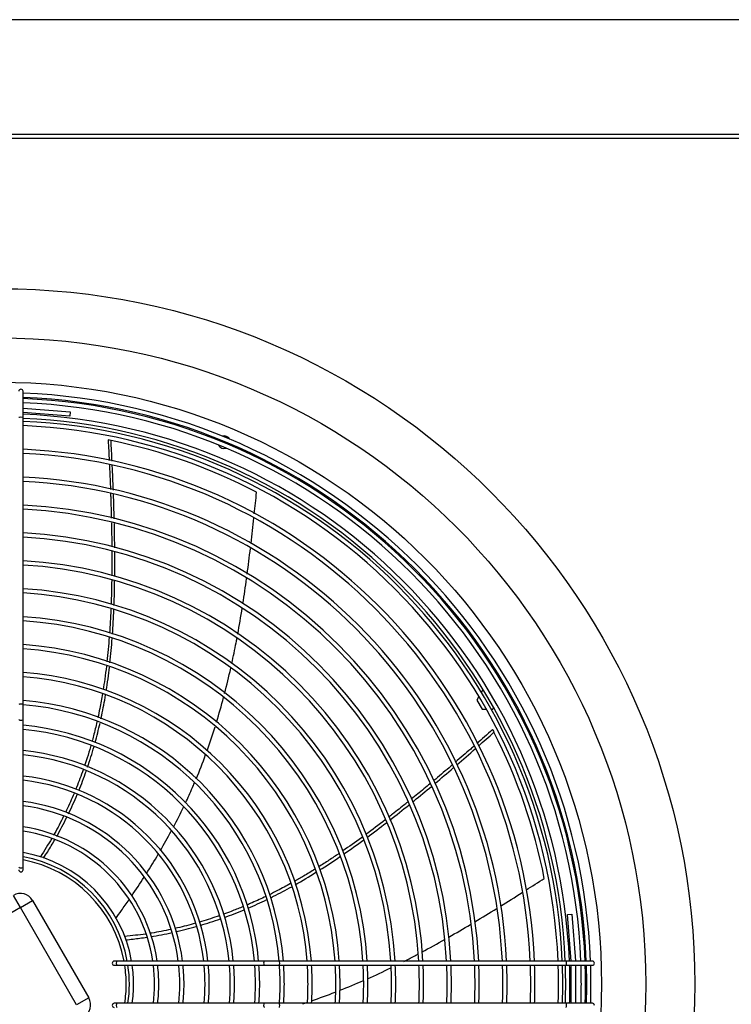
# Model space of a CAD drawing. Header units: millimetres. Extents: x 14400 to 93787, y -21104 to 39413.
# Tile 198 of 256: x 24104 to 24155, y 18180 to 18250. Entities that reach past the tile are written whole.
import ezdxf

# ---------------------------------------------------------------- set-up
doc = ezdxf.new("R2010")
doc.units = ezdxf.units.MM
for name, color, linetype in [('04818', 7, 'Continuous'), ('05362', 7, 'Continuous'), ('FE080_BOCCAGLIO_', 7, 'Continuous'), ('FE080_CORPO_VENT', 7, 'Continuous'), ('FE080_GRIGLIA_CO', 7, 'Continuous'), ('FL_KOTLOWNIA', 7, 'Continuous')]:
    doc.layers.add(name, color=color, linetype=linetype)

msp = doc.modelspace()

# ---------------------------------------------------------------- linework, layer by layer
at = {"layer": '04818', "color": 7, "linetype": 'Continuous'}
for p, q in [((24048.01047, 18241.61318), (24158.01047, 18241.61318)), ((24158.01047, 18241.30318), (24048.01047, 18241.30318))]:
    msp.add_line(p, q, dxfattribs=at)
at = {"layer": '05362', "color": 7, "linetype": 'Continuous'}
for p, q in [((24137.3573, 18201.99318), (24137.29809, 18201.89062)), ((24137.47952, 18201.99318), (24137.3573, 18201.99318)), ((24137.12674, 18201.59384), (24136.97914, 18201.33818)), ((24136.97914, 18201.33818), (24137.3573, 18200.68318)), ((24137.3573, 18200.68318), (24137.65715, 18200.68318)), ((24138.00129, 18200.68318), (24138.11363, 18200.68318)), ((24138.11363, 18200.68318), (24138.17781, 18200.79434))]:
    msp.add_line(p, q, dxfattribs=at)
at = {"layer": 'FE080_BOCCAGLIO_', "color": 7, "linetype": 'Continuous'}
for radius in [49.5, 46, 42.85]:
    msp.add_circle((24103.01047, 18181.11318), radius, dxfattribs=at)
for centre, radius, start, end in [((24103.01047, 18181.11318), 40.6, 2.3291645, 87.6708355), ((24103.01047, 18181.11318), 40.3, 2.3465129, 87.6534871), ((24118.9875, 18219.68515), 0.45, 28.3638833, 106.6361167), ((24118.9875, 18219.68515), 0.45, 151.4274071, 162.5126727), ((24118.9875, 18219.68515), 0.45, 206.1821214, 288.8178786), ((24118.9875, 18219.68515), 0.45, 332.4873273, 343.5725929), ((24103.01047, 18181.11318), 40.3, 0, 1.9196967), ((24103.01047, 18181.11318), 40.6, 0, 1.9055065), ((24103.01047, 18181.11318), 40.3, 358.0803033, 0), ((24103.01047, 18181.11318), 40.6, 358.0944935, 0)]:
    msp.add_arc(centre, radius, start, end, dxfattribs=at)
at = {"layer": 'FE080_CORPO_VENT', "color": 7, "linetype": 'Continuous'}
for p, q in [((24104.47457, 18186.57729), (24103.97457, 18187.44331)), ((24104.47457, 18186.57729), (24105.34059, 18187.07729)), ((24105.34059, 18187.07729), (24109.34059, 18180.14908)), ((24104.47457, 18186.57729), (24097.54636, 18182.57729)), ((24108.47457, 18179.64908), (24104.47457, 18186.57729)), ((24109.34059, 18180.14908), (24108.47457, 18179.64908))]:
    msp.add_line(p, q, dxfattribs=at)
for centre, radius, start, end in [((24103.01037, 18181.1132), 39.5, 78.4342808, 78.7382412), ((24103.01047, 18181.11318), 39.5, 62.4255632, 78.4344247), ((24103.01047, 18181.11318), 39.5, 10.9969918, 27.0058533), ((24103.01047, 18181.11318), 9, 10.5639776, 79.4360224), ((24104.47457, 18186.57729), 1, 30, 120), ((24103.01047, 18181.11318), 9, 0, 8.6269266), ((24103.01047, 18181.11318), 9, 351.3730734, 0), ((24108.47457, 18179.64908), 1, 300, 30)]:
    msp.add_arc(centre, radius, start, end, dxfattribs=at)
for points in [[(24110.72295, 18219.85222), (24110.75129, 18219.31963), (24110.77621, 18218.84568), (24110.79914, 18218.37828)], [(24111.00522, 18218.3415), (24110.98158, 18218.83162), (24110.95633, 18219.3215), (24110.92979, 18219.81117)], [(24111.09405, 18216.282), (24111.07218, 18216.86341), (24111.0474, 18217.44437), (24111.02025, 18218.02498)], [(24111.15808, 18214.23571), (24111.1436, 18214.82542), (24111.12549, 18215.41457), (24111.1043, 18216.00326)], [(24121.13275, 18214.58308), (24121.18784, 18215.09738), (24121.24167, 18215.61185), (24121.29504, 18216.12639)], [(24120.89947, 18212.49066), (24120.97019, 18213.09587), (24121.03762, 18213.70152), (24121.1031, 18214.30745)], [(24111.19183, 18210.12933), (24111.19817, 18210.7082), (24111.19893, 18211.28775), (24111.1953, 18211.86695)], [(24120.62751, 18210.30784), (24120.7086, 18210.91558), (24120.78473, 18211.524), (24120.85726, 18212.1329)], [(24110.97573, 18209.88334), (24110.96664, 18209.30059), (24110.95157, 18208.71793), (24110.92923, 18208.13542)], [(24111.14357, 18208.07005), (24111.16525, 18208.6562), (24111.17968, 18209.24434), (24111.1881, 18209.83338)], [(24120.32546, 18208.21022), (24120.41741, 18208.80109), (24120.50317, 18209.3928), (24120.58398, 18209.98518)], [(24111.03693, 18206.0413), (24111.07631, 18206.60931), (24111.10732, 18207.18045), (24111.13115, 18207.7537)], [(24119.95502, 18206.03042), (24120.06976, 18206.64922), (24120.17594, 18207.26918), (24120.27502, 18207.89011)], [(24110.85491, 18203.99296), (24110.91835, 18204.57058), (24110.97132, 18205.15289), (24111.01513, 18205.73874)], [(24110.59192, 18202.01677), (24110.67912, 18202.56873), (24110.7549, 18203.12641), (24110.82047, 18203.68874)], [(24119.02134, 18201.81326), (24119.17652, 18202.40794), (24119.32151, 18203.00536), (24119.45712, 18203.60473)], [(24118.44313, 18199.76936), (24118.62157, 18200.35268), (24118.78907, 18200.93958), (24118.94642, 18201.52931)], [(24109.79779, 18198.31359), (24109.92445, 18198.77231), (24110.04147, 18199.23662), (24110.14871, 18199.70632)], [(24117.7654, 18197.7231), (24117.96814, 18198.28981), (24118.15933, 18198.8609), (24118.33971, 18199.43562)], [(24138.10652, 18199.23671), (24137.70452, 18198.87959), (24137.34697, 18198.56235), (24136.99302, 18198.25056)], [(24137.08821, 18198.06253), (24137.46109, 18198.39043), (24137.83273, 18198.71946), (24138.20339, 18199.0494)], [(24109.25868, 18196.56288), (24109.4226, 18197.04399), (24109.57548, 18197.53199), (24109.7171, 18198.02661)], [(24135.55003, 18196.72355), (24135.99793, 18197.10918), (24136.4436, 18197.49686), (24136.88747, 18197.88622)], [(24116.99559, 18195.73006), (24117.23267, 18196.29968), (24117.45667, 18196.87482), (24117.66839, 18197.45468)], [(24108.63397, 18194.89234), (24108.81941, 18195.34655), (24108.99452, 18195.80764), (24109.15911, 18196.27536)], [(24134.01179, 18195.41577), (24134.44522, 18195.77934), (24134.87617, 18196.14519), (24135.305, 18196.51299)], [(24107.90214, 18193.24572), (24108.11804, 18193.69368), (24108.32334, 18194.14919), (24108.51784, 18194.61199)], [(24115.37632, 18192.30211), (24115.63021, 18192.78243), (24115.87522, 18193.26724), (24116.11057, 18193.75655)], [(24130.78372, 18192.79749), (24131.24549, 18193.1574), (24131.70425, 18193.52223), (24132.15994, 18193.89034)], [(24107.0597, 18191.63094), (24107.31278, 18192.08037), (24107.55451, 18192.53843), (24107.78466, 18193.00483)], [(24130.45218, 18192.80972), (24129.99697, 18192.45838), (24129.5382, 18192.11165), (24129.07513, 18191.77054)], [(24129.16804, 18191.56988), (24129.6281, 18191.90986), (24130.08534, 18192.25641), (24130.53969, 18192.60798)], [(24114.45289, 18190.63995), (24114.71613, 18191.09197), (24114.97197, 18191.54816), (24115.21971, 18192.00851)], [(24106.70504, 18191.49301), (24106.45427, 18191.06593), (24106.19064, 18190.64668), (24105.888, 18190.16914)], [(24127.51342, 18190.38645), (24127.99155, 18190.71649), (24128.4668, 18191.05537), (24128.9391, 18191.40142)], [(24113.44899, 18188.99067), (24113.73676, 18189.44396), (24114.0176, 18189.90164), (24114.29078, 18190.3637)], [(24125.79179, 18189.24689), (24126.27553, 18189.55277), (24126.75648, 18189.86943), (24127.23459, 18190.19521)], [(24124.05107, 18188.20223), (24124.54576, 18188.48261), (24125.0377, 18188.77597), (24125.52682, 18189.0806)], [(24112.40491, 18187.40781), (24112.70602, 18187.8479), (24113.00113, 18188.29231), (24113.28954, 18188.74106)], [(24140.48576, 18187.8181), (24140.91939, 18188.09392), (24141.35238, 18188.37082), (24141.78514, 18188.6481)], [(24120.70268, 18186.53628), (24121.14652, 18186.72616), (24121.58867, 18186.92737), (24122.02888, 18187.1399)], [(24138.65722, 18186.66642), (24139.17704, 18186.98986), (24139.69512, 18187.3162), (24140.21216, 18187.64428)], [(24119.00717, 18185.86875), (24119.47671, 18186.0378), (24119.9448, 18186.21931), (24120.41111, 18186.41328)], [(24136.8361, 18185.55197), (24137.36011, 18185.8666), (24137.88158, 18186.18548), (24138.40121, 18186.50745)], [(24117.2825, 18185.30562), (24117.762, 18185.44628), (24118.2404, 18185.59976), (24118.71737, 18185.76607)], [(24115.53578, 18184.85091), (24116.02577, 18184.9624), (24116.51504, 18185.08716), (24117.00324, 18185.22518)], [(24134.98939, 18184.4693), (24135.50933, 18184.76616), (24136.02604, 18185.0684), (24136.5402, 18185.37492)], [(24113.38673, 18184.69031), (24112.91049, 18184.62294), (24112.43061, 18184.56909), (24111.88481, 18184.50973)], [(24113.75898, 18184.5052), (24114.2655, 18184.58714), (24114.77172, 18184.68318), (24115.27723, 18184.79333)], [(24133.06011, 18183.40307), (24133.61574, 18183.69938), (24134.16694, 18184.00311), (24134.71445, 18184.313)], [(24129.20073, 18181.51218), (24129.75629, 18181.75924), (24130.30774, 18182.01574), (24130.85494, 18182.28061)], [(24127.23374, 18180.68538), (24127.79738, 18180.90833), (24128.35705, 18181.14192), (24128.91265, 18181.38508)], [(24125.21671, 18179.94045), (24125.78042, 18180.13362), (24126.34042, 18180.3383), (24126.8966, 18180.55348)], [(24124.57805, 18179.7271), (24124.67998, 18179.76027), (24124.7818, 18179.79383), (24124.8835, 18179.82776)]]:
    msp.add_open_spline(points, degree=3, dxfattribs=at)
for points, knots in [([(24110.81385, 18218.07332), (24110.81862, 18217.97259), (24110.84489, 18217.40782), (24110.86915, 18216.81969), (24110.88707, 18216.33535)], [0.0578936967, 0.0578936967, 0.0578936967, 0.0578936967, 0.0681473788, 0.1152581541, 0.1152581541, 0.1152581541, 0.1152581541]), ([(24110.89773, 18216.04065), (24110.90137, 18215.93749), (24110.9217, 18215.34612), (24110.93865, 18214.76168), (24110.95016, 18214.27844)], [0.1248113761, 0.1248113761, 0.1248113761, 0.1248113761, 0.1348463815, 0.1823782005, 0.1823782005, 0.1823782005, 0.1823782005]), ([(24110.95739, 18213.95925), (24110.96553, 18213.58078), (24110.97552, 18213.00545), (24110.98159, 18212.43076), (24110.98316, 18212.2349)], [0.1928383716, 0.1928383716, 0.1928383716, 0.1928383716, 0.2300251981, 0.2492555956, 0.2492555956, 0.2492555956, 0.2492555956]), ([(24111.19295, 18212.176), (24111.19252, 18212.2243), (24111.18702, 18212.8036), (24111.17744, 18213.38228), (24111.16565, 18213.91226)], [0.7609132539, 0.7609132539, 0.7609132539, 0.7609132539, 0.7654329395, 0.8151269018, 0.8151269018, 0.8151269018, 0.8151269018]), ([(24110.98524, 18211.9258), (24110.98565, 18211.84745), (24110.98764, 18211.38435), (24110.98644, 18210.80237), (24110.98131, 18210.2988), (24110.97986, 18210.17997)], [0.2593725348, 0.2593725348, 0.2593725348, 0.2593725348, 0.2670661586, 0.3048469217, 0.3165158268, 0.3165158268, 0.3165158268, 0.3165158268]), ([(24110.91611, 18207.81284), (24110.91517, 18207.79084), (24110.89035, 18207.2207), (24110.85829, 18206.65072), (24110.81947, 18206.10314)], [0.3940203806, 0.3940203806, 0.3940203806, 0.3940203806, 0.3961826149, 0.4500421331, 0.4500421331, 0.4500421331, 0.4500421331]), ([(24110.79909, 18205.8256), (24110.77678, 18205.53169), (24110.72755, 18204.9458), (24110.66809, 18204.36058), (24110.63567, 18204.06905)], [0.4591428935, 0.4591428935, 0.4591428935, 0.4591428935, 0.4880603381, 0.5168121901, 0.5168121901, 0.5168121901, 0.5168121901]), ([(24119.5341, 18203.94973), (24119.64201, 18204.44015), (24119.76357, 18205.02757), (24119.87694, 18205.6161), (24119.89522, 18205.71209)], [0.6198447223, 0.6198447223, 0.6198447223, 0.6198447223, 0.6662705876, 0.6753159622, 0.6753159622, 0.6753159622, 0.6753159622]), ([(24110.60007, 18203.75848), (24110.56355, 18203.44929), (24110.4916, 18202.88991), (24110.40822, 18202.33178), (24110.36841, 18202.08218)], [0.5270253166, 0.5270253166, 0.5270253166, 0.5270253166, 0.5575370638, 0.5822816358, 0.5822816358, 0.5822816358, 0.5822816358]), ([(24110.32123, 18201.79349), (24110.26227, 18201.44131), (24110.15841, 18200.87124), (24110.0399, 18200.3037), (24109.99226, 18200.0865)], [0.591826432, 0.591826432, 0.591826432, 0.591826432, 0.6267778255, 0.6485187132, 0.6485187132, 0.6485187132, 0.6485187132]), ([(24110.21394, 18199.99819), (24110.23331, 18200.08678), (24110.35391, 18200.64956), (24110.46055, 18201.21985), (24110.5413, 18201.70477)], [0.3716189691, 0.3716189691, 0.3716189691, 0.3716189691, 0.3806240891, 0.4287021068, 0.4287021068, 0.4287021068, 0.4287021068]), ([(24109.92532, 18199.78789), (24109.84884, 18199.45398), (24109.73388, 18198.98582), (24109.60834, 18198.5204), (24109.57114, 18198.38606)], [0.6584911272, 0.6584911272, 0.6584911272, 0.6584911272, 0.6919788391, 0.7056009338, 0.7056009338, 0.7056009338, 0.7056009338]), ([(24138.10774, 18199.23585), (24138.10754, 18199.23624), (24138.11391, 18199.22393), (24138.14362, 18199.16624), (24138.17141, 18199.11215), (24138.20339, 18199.0494)], [0.530402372, 0.530402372, 0.530402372, 0.530402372, 0.75, 0.75, 1, 1, 1, 1]), ([(24109.49726, 18198.12359), (24109.48696, 18198.08757), (24109.40121, 18197.7899), (24109.25201, 18197.29924), (24109.10333, 18196.84784), (24109.03791, 18196.65569)], [0.7144826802, 0.7144826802, 0.7144826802, 0.7144826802, 0.7181438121, 0.7447523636, 0.7645819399, 0.7645819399, 0.7645819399, 0.7645819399]), ([(24136.78532, 18198.06787), (24136.70526, 18197.99756), (24136.27428, 18197.61978), (24135.82324, 18197.22862), (24135.45396, 18196.91112)], [0.0573106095, 0.0573106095, 0.0573106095, 0.0573106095, 0.0681473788, 0.1154842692, 0.1154842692, 0.1154842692, 0.1154842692]), ([(24108.93729, 18196.36492), (24108.92093, 18196.3184), (24108.75523, 18195.8509), (24108.57759, 18195.38613), (24108.40861, 18194.9725), (24108.40825, 18194.97163)], [0.7746006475, 0.7746006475, 0.7746006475, 0.7746006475, 0.7794165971, 0.8230395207, 0.8231319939, 0.8231319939, 0.8231319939, 0.8231319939]), ([(24135.21481, 18196.70588), (24135.14332, 18196.64464), (24134.70979, 18196.27391), (24134.27935, 18195.90965), (24133.918, 18195.60698)], [0.1256937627, 0.1256937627, 0.1256937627, 0.1256937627, 0.1348463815, 0.1811990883, 0.1811990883, 0.1811990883, 0.1811990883]), ([(24116.23675, 18194.02129), (24116.40729, 18194.3824), (24116.6188, 18194.84773), (24116.82114, 18195.31705), (24116.86496, 18195.4199)], [0.2964920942, 0.2964920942, 0.2964920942, 0.2964920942, 0.3334796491, 0.3438359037, 0.3438359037, 0.3438359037, 0.3438359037]), ([(24133.657, 18195.3889), (24133.36235, 18195.14332), (24132.91452, 18194.77324), (24132.46471, 18194.40669), (24132.31219, 18194.28305)], [0.1923430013, 0.1923430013, 0.1923430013, 0.1923430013, 0.2300251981, 0.2493023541, 0.2493023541, 0.2493023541, 0.2493023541]), ([(24108.29232, 18194.69202), (24108.12443, 18194.29293), (24107.9243, 18193.84522), (24107.71107, 18193.39795), (24107.68588, 18193.34551)], [0.8330082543, 0.8330082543, 0.8330082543, 0.8330082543, 0.8753991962, 0.8810328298, 0.8810328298, 0.8810328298, 0.8810328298]), ([(24132.39718, 18194.0825), (24132.43496, 18194.11318), (24132.88997, 18194.48316), (24133.34188, 18194.85601), (24133.75399, 18195.20004)], [0.7608782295, 0.7608782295, 0.7608782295, 0.7608782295, 0.7654329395, 0.8157580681, 0.8157580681, 0.8157580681, 0.8157580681]), ([(24132.07546, 18194.09165), (24132.01362, 18194.04179), (24131.65196, 18193.75082), (24131.19248, 18193.38595), (24130.79267, 18193.07376), (24130.69596, 18192.99857)], [0.259265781, 0.259265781, 0.259265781, 0.259265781, 0.2670661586, 0.3048469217, 0.3168752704, 0.3168752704, 0.3168752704, 0.3168752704]), ([(24107.55487, 18193.07622), (24107.34656, 18192.65355), (24107.10512, 18192.19237), (24106.85781, 18191.757), (24106.83409, 18191.71555)], [0.8906938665, 0.8906938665, 0.8906938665, 0.8906938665, 0.936287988, 0.9411086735, 0.9411086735, 0.9411086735, 0.9411086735]), ([(24106.1246, 18190.08827), (24106.22346, 18190.24024), (24106.49721, 18190.66963), (24106.75995, 18191.10782), (24106.92443, 18191.39342)], [0, 0, 0, 0, 0.0193409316, 0.0542745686, 0.0542745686, 0.0542745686, 0.0542745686]), ([(24128.84218, 18191.59969), (24128.81506, 18191.57989), (24128.3538, 18191.24361), (24127.88814, 18190.91309), (24127.44541, 18190.60823)], [0.3928867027, 0.3928867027, 0.3928867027, 0.3928867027, 0.3961826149, 0.44892358, 0.44892358, 0.44892358, 0.44892358]), ([(24127.16251, 18190.41471), (24126.92705, 18190.2547), (24126.4477, 18189.93439), (24125.96271, 18189.62218), (24125.71573, 18189.46645)], [0.4601330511, 0.4601330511, 0.4601330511, 0.4601330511, 0.4880603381, 0.516680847, 0.516680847, 0.516680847, 0.516680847]), ([(24125.4462, 18189.29781), (24125.18207, 18189.13383), (24124.69351, 18188.83746), (24124.19864, 18188.55108), (24123.97175, 18188.42284)], [0.5270681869, 0.5270681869, 0.5270681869, 0.5270681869, 0.5575370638, 0.5830517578, 0.5830517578, 0.5830517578, 0.5830517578]), ([(24123.71334, 18188.27813), (24123.40904, 18188.10928), (24122.90839, 18187.84056), (24122.40084, 18187.58438), (24122.20327, 18187.48712)], [0.5927155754, 0.5927155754, 0.5927155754, 0.5927155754, 0.6267778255, 0.6483082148, 0.6483082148, 0.6483082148, 0.6483082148]), ([(24122.28377, 18187.26433), (24122.35939, 18187.30166), (24122.86646, 18187.5544), (24123.37079, 18187.82225), (24123.79793, 18188.06003)], [0.372250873, 0.372250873, 0.372250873, 0.372250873, 0.3806240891, 0.4284375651, 0.4284375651, 0.4284375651, 0.4284375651]), ([(24111.2702, 18185.80646), (24111.40441, 18185.98968), (24111.72, 18186.42518), (24112.03008, 18186.8651), (24112.20719, 18187.12068)], [0, 0, 0, 0, 0.021034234, 0.0497987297, 0.0497987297, 0.0497987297, 0.0497987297]), ([(24121.94387, 18187.36081), (24121.62803, 18187.20873), (24121.18656, 18187.00476), (24120.74054, 18186.81096), (24120.61578, 18186.7577)], [0.6577105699, 0.6577105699, 0.6577105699, 0.6577105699, 0.6919788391, 0.7052354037, 0.7052354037, 0.7052354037, 0.7052354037]), ([(24120.351, 18186.64609), (24120.31747, 18186.63213), (24120.03234, 18186.51404), (24119.5664, 18186.32901), (24119.13055, 18186.16719), (24118.94935, 18186.10185)], [0.7145951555, 0.7145951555, 0.7145951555, 0.7145951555, 0.7181438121, 0.7447523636, 0.7635708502, 0.7635708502, 0.7635708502, 0.7635708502]), ([(24118.65784, 18185.99839), (24118.60203, 18185.97891), (24118.12742, 18185.81472), (24117.6483, 18185.66214), (24117.22393, 18185.53745)], [0.7736429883, 0.7736429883, 0.7736429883, 0.7736429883, 0.7794165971, 0.8226891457, 0.8226891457, 0.8226891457, 0.8226891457]), ([(24115.20656, 18185.02116), (24114.74304, 18184.91963), (24114.2324, 18184.82084), (24113.73824, 18184.74268), (24113.69468, 18184.73592)], [0.8903761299, 0.8903761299, 0.8903761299, 0.8903761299, 0.936287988, 0.9407355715, 0.9407355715, 0.9407355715, 0.9407355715]), ([(24116.948, 18185.45784), (24116.52209, 18185.33722), (24116.0333, 18185.21068), (24115.53623, 18185.09529), (24115.47469, 18185.08121)], [0.8320589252, 0.8320589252, 0.8320589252, 0.8320589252, 0.8753991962, 0.8815120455, 0.8815120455, 0.8815120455, 0.8815120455]), ([(24111.9691, 18184.27433), (24112.14955, 18184.29178), (24112.65007, 18184.34486), (24113.15059, 18184.4117), (24113.47056, 18184.46007)], [0, 0, 0, 0, 0.0193409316, 0.0536442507, 0.0536442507, 0.0536442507, 0.0536442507]), ([(24131.79375, 18182.74515), (24132.0335, 18182.86634), (24132.35754, 18183.03278), (24132.68002, 18183.20183), (24132.76464, 18183.24642)], [0.6414253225, 0.6414253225, 0.6414253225, 0.6414253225, 0.6662705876, 0.6751240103, 0.6751240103, 0.6751240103, 0.6751240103])]:
    msp.add_open_spline(points, degree=3, knots=knots, dxfattribs=at)
at = {"layer": 'FE080_GRIGLIA_CO', "color": 7, "linetype": 'Continuous'}
for p, q in [((24104.66047, 18221.4449), (24104.66047, 18223.31318)), ((24104.66047, 18222.11318), (24104.67263, 18222.11318)), ((24104.67263, 18222.11318), (24108.01047, 18221.8421)), ((24107.98618, 18221.54309), (24104.66047, 18221.81318)), ((24104.66047, 18201.02251), (24104.66047, 18221.4449)), ((24108.01047, 18221.8421), (24107.98618, 18221.54309)), ((24104.66047, 18199.96625), (24104.66047, 18201.02251)), ((24104.66047, 18189.45921), (24104.66047, 18199.96625)), ((24104.66047, 18189.26318), (24104.66047, 18189.45921)), ((24143.44037, 18186.0889), (24143.73938, 18186.11318)), ((24143.71047, 18182.76318), (24143.44037, 18186.0889)), ((24143.73938, 18186.11318), (24144.01047, 18182.77535)), ((24144.01047, 18182.77535), (24144.01047, 18182.76318)), ((24111.35649, 18182.76318), (24111.16047, 18182.76318)), ((24111.16047, 18182.46318), (24111.35649, 18182.46318)), ((24121.86353, 18182.76318), (24111.35649, 18182.76318)), ((24111.35649, 18182.46318), (24121.86353, 18182.46318)), ((24122.91979, 18182.76318), (24121.86353, 18182.76318)), ((24121.86353, 18182.46318), (24122.91979, 18182.46318)), ((24143.34218, 18182.76318), (24122.91979, 18182.76318)), ((24122.91979, 18182.46318), (24143.34218, 18182.46318)), ((24145.21047, 18182.76318), (24143.34218, 18182.76318)), ((24143.34218, 18182.46318), (24145.21047, 18182.46318)), ((24143.71047, 18179.76318), (24143.71047, 18182.46318)), ((24144.01047, 18182.46318), (24144.01047, 18179.76318)), ((24111.35649, 18179.76318), (24111.16047, 18179.76318)), ((24121.86353, 18179.76318), (24111.35649, 18179.76318)), ((24122.91979, 18179.76318), (24121.86353, 18179.76318)), ((24143.34218, 18179.76318), (24122.91979, 18179.76318)), ((24145.21047, 18179.76318), (24143.34218, 18179.76318))]:
    msp.add_line(p, q, dxfattribs=at)
for centre, radius, start, end in [((24104.51047, 18223.31318), 0.15, 0, 180), ((24103.01047, 18181.11318), 42.1, 2.2461343, 87.7538657), ((24103.01047, 18181.11318), 41.8, 2.2622633, 87.7377367), ((24103.01047, 18181.11318), 41.71309, 2.2669792, 87.7330208), ((24103.01047, 18181.11318), 41.41309, 2.2834101, 87.7165899), ((24103.01047, 18181.11318), 40.09168, 2.3587125, 87.6412875), ((24103.01047, 18181.11318), 39.79168, 2.3765056, 87.6234944), ((24103.01047, 18181.11318), 38.10892, 2.481508, 87.518492), ((24103.01047, 18181.11318), 37.80892, 2.5012104, 87.4987896), ((24103.01047, 18181.11318), 36.12617, 2.617796, 87.382204), ((24103.01047, 18181.11318), 35.82617, 2.6397323, 87.3602677), ((24103.01047, 18181.11318), 34.14341, 2.7699305, 87.2300695), ((24103.01047, 18181.11318), 33.84341, 2.7945035, 87.2054965), ((24103.01047, 18181.11318), 32.16065, 2.940847, 87.059153), ((24103.01047, 18181.11318), 31.86065, 2.9685627, 87.0314373), ((24103.01047, 18181.11318), 30.1779, 3.1342543, 86.8657457), ((24103.01047, 18181.11318), 29.8779, 3.1657569, 86.8342431), ((24103.01047, 18181.11318), 28.19514, 3.3549073, 86.6450927), ((24103.01047, 18181.11318), 27.89514, 3.3910298, 86.6089702), ((24103.01047, 18181.11318), 26.21238, 3.6090034, 86.3909966), ((24103.01047, 18181.11318), 25.91238, 3.6508429, 86.3491571), ((24103.01047, 18181.11318), 24.22963, 3.9047758, 86.0952242), ((24103.01047, 18181.11318), 23.92963, 3.9538064, 86.0461936), ((24103.01047, 18181.11318), 22.24687, 4.253404, 85.746596), ((24103.01047, 18181.11318), 21.94687, 4.3116546, 85.6883454), ((24103.01047, 18181.11318), 20.26183, 4.6709921, 85.3290079), ((24103.01047, 18181.11318), 19.96183, 4.7413504, 85.2586496), ((24103.01047, 18181.11318), 18.50622, 5.1152385, 84.8847615), ((24103.01047, 18181.11318), 18.20622, 5.1997571, 84.8002429), ((24103.01047, 18181.11318), 16.71015, 5.6667567, 84.3332433), ((24103.01047, 18181.11318), 16.41015, 5.7707013, 84.2292987), ((24103.01047, 18181.11318), 14.91407, 6.3518506, 83.6481494), ((24103.01047, 18181.11318), 14.61407, 6.482796, 83.517204), ((24103.01047, 18181.11318), 13.118, 7.2258822, 82.7741178), ((24103.01047, 18181.11318), 12.818, 7.3959356, 82.6040644), ((24103.01047, 18181.11318), 11.32192, 8.3798411, 81.6201589), ((24103.01047, 18181.11318), 11.02192, 8.6096365, 81.3903635), ((24103.01047, 18181.11318), 9.52585, 9.9746773, 80.0253227), ((24103.01047, 18181.11318), 9.22585, 10.3025109, 79.6974891), ((24104.51047, 18189.26318), 0.15, 180, 0), ((24111.16047, 18182.61318), 0.15, 90, 270), ((24103.01047, 18181.11318), 9.22585, 351.5858118, 8.4141882), ((24103.01047, 18181.11318), 9.52585, 0, 8.1473674), ((24103.01047, 18181.11318), 11.02192, 352.9645655, 7.0354345), ((24103.01047, 18181.11318), 11.32192, 0, 6.8481096), ((24103.01047, 18181.11318), 12.818, 353.9543586, 6.0456414), ((24103.01047, 18181.11318), 13.118, 0, 5.9068838), ((24103.01047, 18181.11318), 14.61407, 354.6996475, 5.3003525), ((24103.01047, 18181.11318), 14.91407, 0, 5.1934387), ((24103.01047, 18181.11318), 16.41015, 355.2811627, 4.7188373), ((24103.01047, 18181.11318), 16.71015, 0, 4.6339324), ((24103.01047, 18181.11318), 18.20622, 355.7475878, 4.2524122), ((24103.01047, 18181.11318), 18.50622, 0, 4.1833536), ((24103.01047, 18181.11318), 19.96183, 0, 3.8778205), ((24103.01047, 18181.11318), 20.26183, 0, 3.820319), ((24103.01047, 18181.11318), 21.94687, 0, 3.5266152), ((24103.01047, 18181.11318), 22.24687, 0, 3.4789997), ((24103.01047, 18181.11318), 23.92963, 0, 3.2340827), ((24103.01047, 18181.11318), 24.22963, 0, 3.193998), ((24103.01047, 18181.11318), 25.91238, 0, 2.9863844), ((24103.01047, 18181.11318), 26.21238, 0, 2.9521749), ((24103.01047, 18181.11318), 27.89514, 0, 2.773943), ((24103.01047, 18181.11318), 28.19514, 0, 2.7071025), ((24103.01047, 18181.11318), 29.8779, 0, 2.5897287), ((24103.01047, 18181.11318), 30.1779, 0, 2.5639668), ((24103.01047, 18181.11318), 31.86065, 0, 2.4284645), ((24103.01047, 18181.11318), 32.16065, 0, 2.405798), ((24103.01047, 18181.11318), 33.84341, 0, 2.2861121), ((24103.01047, 18181.11318), 34.14341, 0, 2.2660148), ((24103.01047, 18181.11318), 35.82617, 0, 2.1595283), ((24103.01047, 18181.11318), 36.12617, 0, 2.1415867), ((24103.01047, 18181.11318), 37.80892, 0, 2.0462299), ((24103.01047, 18181.11318), 38.10892, 0, 2.0301148), ((24103.01047, 18181.11318), 39.79168, 0, 1.9442293), ((24103.01047, 18181.11318), 40.09168, 0, 1.9296754), ((24103.01047, 18181.11318), 41.41309, 0, 1.8680811), ((24103.01047, 18181.11318), 41.71309, 0, 1.8546411), ((24103.01047, 18181.11318), 41.8, 0, 1.8507836), ((24103.01047, 18181.11318), 42.1, 0, 1.8375906), ((24145.21047, 18182.61318), 0.15, 0, 90), ((24145.21047, 18182.61318), 0.15, 270, 0), ((24103.01047, 18181.11318), 9.52585, 351.8526326, 0), ((24103.01047, 18181.11318), 11.32192, 353.1518904, 0), ((24103.01047, 18181.11318), 13.118, 354.0931162, 0), ((24103.01047, 18181.11318), 14.91407, 354.8065613, 0), ((24103.01047, 18181.11318), 16.71015, 355.3660676, 0), ((24103.01047, 18181.11318), 18.50622, 355.8166464, 0), ((24103.01047, 18181.11318), 19.96183, 356.1221795, 0), ((24103.01047, 18181.11318), 20.26183, 356.179681, 0), ((24103.01047, 18181.11318), 21.94687, 356.4733848, 0), ((24103.01047, 18181.11318), 22.24687, 356.5210003, 0), ((24103.01047, 18181.11318), 23.92963, 356.7659173, 0), ((24103.01047, 18181.11318), 24.22963, 356.806002, 0), ((24103.01047, 18181.11318), 25.91238, 357.0136156, 0), ((24103.01047, 18181.11318), 26.21238, 357.0478251, 0), ((24103.01047, 18181.11318), 27.89514, 357.226057, 0), ((24103.01047, 18181.11318), 28.19514, 357.2555948, 0), ((24103.01047, 18181.11318), 29.8779, 357.4102713, 0), ((24103.01047, 18181.11318), 30.1779, 357.4360332, 0), ((24103.01047, 18181.11318), 31.86065, 357.5715355, 0), ((24103.01047, 18181.11318), 32.16065, 357.594202, 0), ((24103.01047, 18181.11318), 33.84341, 357.7138879, 0), ((24103.01047, 18181.11318), 34.14341, 357.7339852, 0), ((24103.01047, 18181.11318), 35.82617, 357.8404717, 0), ((24103.01047, 18181.11318), 36.12617, 357.8584133, 0), ((24103.01047, 18181.11318), 37.80892, 357.9537701, 0), ((24103.01047, 18181.11318), 38.10892, 357.9698852, 0), ((24103.01047, 18181.11318), 39.79168, 358.0557707, 0), ((24103.01047, 18181.11318), 40.09168, 358.0703246, 0), ((24103.01047, 18181.11318), 41.41309, 358.1319189, 0), ((24103.01047, 18181.11318), 41.71309, 358.1453589, 0), ((24103.01047, 18181.11318), 41.8, 358.1492164, 0), ((24103.01047, 18181.11318), 42.1, 358.1624094, 0), ((24111.16047, 18179.61318), 0.15, 90, 270), ((24145.21047, 18179.61318), 0.15, 0, 90)]:
    msp.add_arc(centre, radius, start, end, dxfattribs=at)
for centre, major_axis, ratio, start_param, end_param in [((24104.51047, 18221.4449), (0.15, 0), 0.13103051, 0, 3.14159265), ((24104.51047, 18201.02251), (0.15, 0), 0.13103051, 0, 3.14159265), ((24104.51047, 18199.96625), (0.15, 0), 0.43991931, 3.14159265, 6.28318531), ((24104.51047, 18189.45921), (0.15, 0), 0.43991931, 3.14159265, 6.28318531), ((24111.35649, 18182.61318), (0, 0.15), 0.43991931, 0, 3.14159265), ((24121.86353, 18182.61318), (0, -0.15), 0.43991931, 3.14159265, 6.28318531), ((24122.91979, 18182.61318), (0, -0.15), 0.13103051, 0, 3.14159265), ((24143.34218, 18182.61318), (0, 0.15), 0.13103051, 3.14159265, 6.28318531), ((24111.35649, 18179.61318), (0, 0.15), 0.43991931, 0, 3.14159265), ((24121.86353, 18179.61318), (0, -0.15), 0.43991931, 3.14159265, 6.28318531), ((24122.91979, 18179.61318), (0, -0.15), 0.13103051, 0, 3.14159265), ((24143.34218, 18179.61318), (0, 0.15), 0.13103051, 3.14159265, 6.28318531)]:
    msp.add_ellipse(centre, major_axis=major_axis, ratio=ratio, start_param=start_param, end_param=end_param, dxfattribs=at)
at = {"layer": 'FL_KOTLOWNIA', "color": 7, "lineweight": 30}
msp.add_lwpolyline([(24299.49114, 18108.75925), (24299.49114, 18249.75925), (23928.49114, 18249.75925), (23928.49114, 18108.75925)], close=True, dxfattribs=at)

doc.saveas('drawing.dxf')
